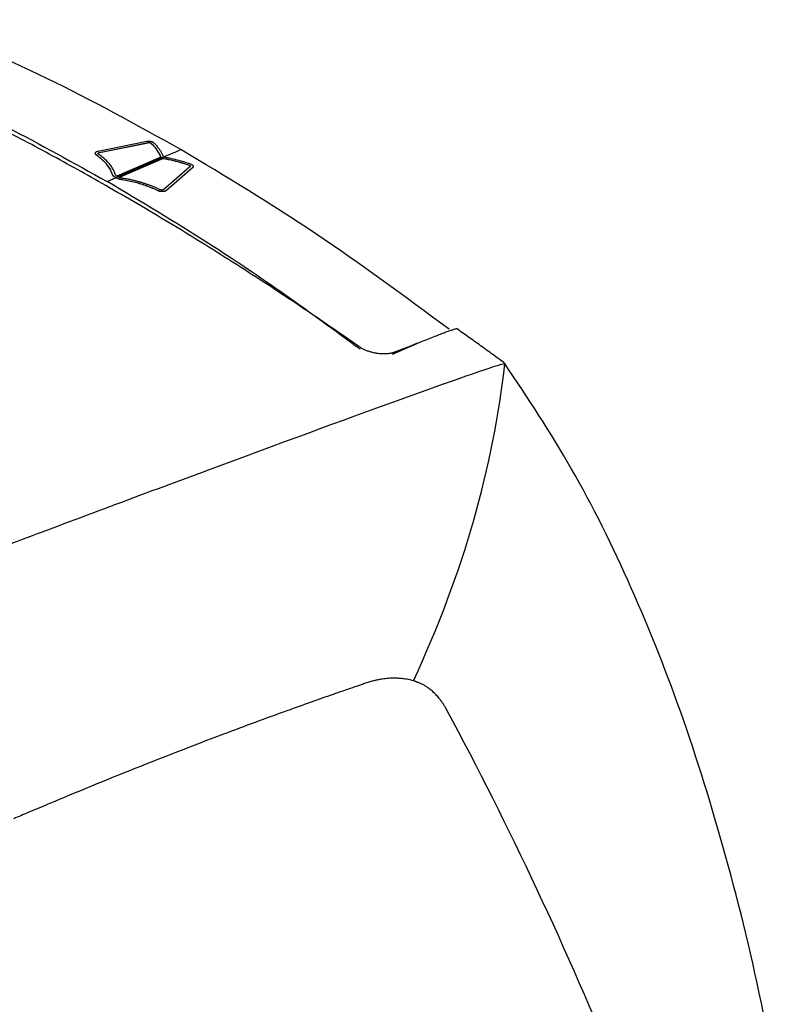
# Model space of a CAD drawing. Header units: millimetres. Extents: x -0.57 to 0.95, y -0.4 to 0.71.
# Tile 195 of 256: x 0.8543 to 0.9133, y -0.1057 to -0.0293. Entities that reach past the tile are written whole.
import ezdxf

# ---------------------------------------------------------------- set-up
doc = ezdxf.new("R2010")
doc.units = ezdxf.units.MM
doc.layers.add('FORMAT', color=7, linetype='Continuous')

msp = doc.modelspace()

# ---------------------------------------------------------------- linework, layer by layer
at = {"layer": 'FORMAT', "color": 7, "linetype": 'Continuous', "lineweight": 25}
for p, q in [((0.860381, -0.039479), (0.86414, -0.038718)), ((0.860487, -0.039584), (0.864247, -0.038823)), ((0.860487, -0.039592), (0.864247, -0.038831)), ((0.864247, -0.038831), (0.864247, -0.038823)), ((0.864494, -0.03888), (0.864494, -0.038872)), ((0.860149, -0.039652), (0.860149, -0.03966)), ((0.860454, -0.039601), (0.860454, -0.039593)), ((0.860487, -0.039592), (0.860487, -0.039584)), ((0.860229, -0.039789), (0.860229, -0.039781)), ((0.861731, -0.041541), (0.865443, -0.039933)), ((0.865225, -0.039946), (0.861815, -0.041424)), ((0.861974, -0.041515), (0.865384, -0.040038)), ((0.861974, -0.041524), (0.865384, -0.040047)), ((0.865384, -0.040047), (0.865384, -0.040038)), ((0.861456, -0.041261), (0.861456, -0.041252)), ((0.867499, -0.040701), (0.86547, -0.04246)), ((0.867697, -0.040772), (0.865669, -0.042531)), ((0.867697, -0.04078), (0.865669, -0.042539)), ((0.867436, -0.040578), (0.867436, -0.04057)), ((0.867697, -0.04078), (0.867697, -0.040772)), ((0.86775, -0.04068), (0.86775, -0.040672)), ((0.861731, -0.041549), (0.861731, -0.041541)), ((0.862263, -0.041726), (0.862263, -0.041718)), ((0.865041, -0.042567), (0.865041, -0.042559)), ((0.865624, -0.042571), (0.865624, -0.042563)), ((0.865669, -0.042539), (0.865669, -0.042531)), ((0.88322, -0.055255), (0.885483, -0.05426)), ((0.891966, -0.056013), (0.891958, -0.055963))]:
    msp.add_line(p, q, dxfattribs=at)
for points, knots in [([(0.866797, -0.039367), (0.863321, -0.037441), (0.856347, -0.033577), (0.84944, -0.030715), (0.845975, -0.02928)], [0, 0, 0, 0, 0.498391, 1, 1, 1, 1]), ([(0.880613, -0.054655), (0.880151, -0.054333), (0.879304, -0.053743), (0.877671, -0.052616), (0.875682, -0.051272), (0.873259, -0.049672), (0.869985, -0.047563), (0.865883, -0.045021), (0.861869, -0.042664), (0.858766, -0.040915), (0.856578, -0.039712), (0.854392, -0.038542), (0.852208, -0.037405), (0.850025, -0.036299), (0.847844, -0.035226), (0.845664, -0.034186), (0.843486, -0.033176), (0.842036, -0.03253), (0.841311, -0.032207)], [0, 0, 0, 0, 0.035356, 0.064875, 0.124989, 0.187421, 0.249864, 0.374841, 0.500019, 0.555612, 0.611175, 0.666717, 0.722245, 0.77777, 0.833299, 0.888842, 0.944406, 1, 1, 1, 1]), ([(0.84142, -0.03219), (0.843394, -0.033019), (0.847341, -0.034676), (0.853895, -0.037847), (0.858474, -0.040401), (0.861062, -0.041845)], [0, 0, 0, 0, 0.3030894, 0.6061765, 1, 1, 1, 1]), ([(0.86414, -0.038718), (0.864161, -0.038714), (0.864205, -0.038707), (0.864275, -0.038703), (0.864348, -0.038705), (0.864418, -0.038714), (0.864485, -0.038728), (0.864545, -0.038747), (0.8646, -0.03877), (0.864641, -0.038792), (0.86467, -0.038813), (0.864683, -0.038824), (0.864689, -0.03883)], [0, 0, 0, 0, 0.113081, 0.229287, 0.342407, 0.459267, 0.564401, 0.672773, 0.776046, 0.882034, 0.940695, 1, 1, 1, 1]), ([(0.864247, -0.038823), (0.864268, -0.03882), (0.86431, -0.038814), (0.864379, -0.038819), (0.864438, -0.038835), (0.864475, -0.038855), (0.864489, -0.038867), (0.864494, -0.038872)], [0, 0, 0, 0, 0.241302, 0.483334, 0.706456, 0.907117, 1, 1, 1, 1]), ([(0.864247, -0.038831), (0.864268, -0.038828), (0.86431, -0.038822), (0.864379, -0.038828), (0.864438, -0.038843), (0.864475, -0.038863), (0.864489, -0.038876), (0.864494, -0.03888)], [0, 0, 0, 0, 0.241302, 0.483334, 0.706456, 0.907117, 1, 1, 1, 1]), ([(0.864494, -0.038872), (0.864528, -0.038905), (0.864598, -0.038971), (0.864717, -0.039109), (0.86484, -0.039267), (0.864963, -0.039447), (0.865066, -0.039611), (0.865141, -0.03975), (0.865194, -0.039862), (0.865214, -0.039918), (0.865225, -0.039946)], [0, 0, 0, 0, 0.097471, 0.195452, 0.392774, 0.543974, 0.695337, 0.847416, 0.923652, 1, 1, 1, 1]), ([(0.864494, -0.03888), (0.864618, -0.039016), (0.864839, -0.039258), (0.865075, -0.039619), (0.865175, -0.039843), (0.865225, -0.039955)], [0, 0, 0, 0, 0.392607, 0.695318, 1, 1, 1, 1]), ([(0.864689, -0.03883), (0.864714, -0.038853), (0.864764, -0.0389), (0.864852, -0.038995), (0.864968, -0.039134), (0.865103, -0.039317), (0.865237, -0.039519), (0.865334, -0.03969), (0.865403, -0.039829), (0.86543, -0.039898), (0.865443, -0.039933)], [0, 0, 0, 0, 0.066816, 0.133846, 0.268521, 0.450393, 0.632586, 0.815947, 0.907897, 1, 1, 1, 1]), ([(0.860229, -0.039781), (0.860217, -0.039771), (0.860191, -0.039751), (0.860167, -0.039717), (0.860152, -0.039683), (0.860147, -0.039649), (0.860154, -0.039613), (0.860174, -0.03958), (0.860206, -0.039551), (0.860241, -0.039528), (0.860277, -0.03951), (0.860301, -0.039501), (0.860313, -0.039497)], [0, 0, 0, 0, 0.103, 0.209431, 0.312275, 0.417632, 0.528964, 0.644054, 0.748287, 0.855073, 0.92716, 1, 1, 1, 1]), ([(0.860229, -0.039789), (0.860217, -0.039779), (0.860191, -0.039759), (0.860167, -0.039726), (0.860151, -0.039692), (0.86015, -0.039671), (0.860149, -0.03966)], [0, 0, 0, 0, 0.251787, 0.511962, 0.76337, 1, 1, 1, 1]), ([(0.860313, -0.039497), (0.860319, -0.039495), (0.860329, -0.039492), (0.860352, -0.039485), (0.86037, -0.039481), (0.860381, -0.039479)], [0, 0, 0, 0, 0.250157, 0.500324, 1, 1, 1, 1]), ([(0.860407, -0.039723), (0.860397, -0.039714), (0.860377, -0.039697), (0.86037, -0.039667), (0.860381, -0.039637), (0.860409, -0.039611), (0.860439, -0.039598), (0.860454, -0.039593)], [0, 0, 0, 0, 0.191366, 0.382309, 0.58333, 0.808133, 1, 1, 1, 1]), ([(0.860374, -0.039672), (0.860376, -0.039663), (0.860381, -0.039644), (0.860409, -0.039619), (0.86044, -0.039606), (0.860454, -0.039601)], [0, 0, 0, 0, 0.296423, 0.67602, 1, 1, 1, 1]), ([(0.861679, -0.04125), (0.861668, -0.041208), (0.861636, -0.04108), (0.861551, -0.04091), (0.861445, -0.04074), (0.861352, -0.04061), (0.861247, -0.040479), (0.861132, -0.040349), (0.861008, -0.04022), (0.860874, -0.040093), (0.860729, -0.039967), (0.860575, -0.039843), (0.860463, -0.039763), (0.860407, -0.039723)], [0, 0, 0, 0, 0.078008, 0.235704, 0.315229, 0.399421, 0.483754, 0.568472, 0.653305, 0.739607, 0.826039, 0.912924, 1, 1, 1, 1]), ([(0.860454, -0.039593), (0.860457, -0.039591), (0.860465, -0.039589), (0.860476, -0.039586), (0.860483, -0.039584), (0.860487, -0.039584)], [0, 0, 0, 0, 0.361486, 0.68035, 1, 1, 1, 1]), ([(0.860454, -0.039601), (0.860457, -0.0396), (0.860465, -0.039597), (0.860476, -0.039594), (0.860483, -0.039593), (0.860487, -0.039592)], [0, 0, 0, 0, 0.3614858, 0.68035, 1, 1, 1, 1]), ([(0.865443, -0.039941), (0.865696, -0.039834), (0.866147, -0.039642), (0.866599, -0.039451), (0.866797, -0.039367)], [0, 0, 0, 0, 0.56, 1, 1, 1, 1]), ([(0.88762, -0.053321), (0.884178, -0.050772), (0.87727, -0.045658), (0.870296, -0.041469), (0.866797, -0.039367)], [0, 0, 0, 0, 0.498392, 1, 1, 1, 1]), ([(0.861456, -0.041252), (0.861411, -0.041123), (0.861296, -0.040801), (0.860884, -0.040298), (0.86045, -0.039955), (0.860229, -0.039781)], [0, 0, 0, 0, 0.247483, 0.617887, 1, 1, 1, 1]), ([(0.861456, -0.041261), (0.861411, -0.041132), (0.861296, -0.04081), (0.860884, -0.040306), (0.86045, -0.039963), (0.860229, -0.039789)], [0, 0, 0, 0, 0.2474834, 0.6178875, 1, 1, 1, 1]), ([(0.865384, -0.040038), (0.865453, -0.04005), (0.865593, -0.040074), (0.865869, -0.040131), (0.86618, -0.040203), (0.866523, -0.04029), (0.866834, -0.040375), (0.867089, -0.040451), (0.86729, -0.040516), (0.867387, -0.040552), (0.867436, -0.04057)], [0, 0, 0, 0, 0.09739, 0.195045, 0.391264, 0.542734, 0.69437, 0.84682, 0.92331, 1, 1, 1, 1]), ([(0.865384, -0.040047), (0.865661, -0.040101), (0.866152, -0.040199), (0.866839, -0.040378), (0.867236, -0.040511), (0.867436, -0.040578)], [0, 0, 0, 0, 0.391211, 0.694456, 1, 1, 1, 1]), ([(0.865443, -0.039933), (0.865541, -0.039951), (0.865737, -0.039986), (0.86606, -0.040057), (0.866415, -0.040141), (0.8668, -0.040243), (0.867117, -0.040335), (0.867367, -0.040414), (0.867487, -0.040458), (0.867547, -0.04048)], [0, 0, 0, 0, 0.133661, 0.267801, 0.449728, 0.631964, 0.815487, 0.907611, 1, 1, 1, 1]), ([(0.867547, -0.04048), (0.867566, -0.040487), (0.867603, -0.040502), (0.867649, -0.040529), (0.867689, -0.040559), (0.86772, -0.040592), (0.867742, -0.040627), (0.867751, -0.040662), (0.867749, -0.040696), (0.867738, -0.040725), (0.86772, -0.04075), (0.867705, -0.040764), (0.867697, -0.040772)], [0, 0, 0, 0, 0.101632, 0.206627, 0.308113, 0.412114, 0.52115, 0.633981, 0.734491, 0.837461, 0.918179, 1, 1, 1, 1]), ([(0.861731, -0.041541), (0.861694, -0.041518), (0.861626, -0.041477), (0.861547, -0.04141), (0.861502, -0.04135), (0.861475, -0.041297), (0.861463, -0.041267), (0.861456, -0.041252)], [0, 0, 0, 0, 0.268179, 0.486235, 0.710858, 0.855188, 1, 1, 1, 1]), ([(0.861731, -0.041549), (0.861694, -0.041527), (0.861595, -0.041466), (0.8615, -0.041366), (0.861469, -0.04129), (0.861456, -0.041261)], [0, 0, 0, 0, 0.268677, 0.710418, 1, 1, 1, 1]), ([(0.861815, -0.041424), (0.861793, -0.041407), (0.861751, -0.041375), (0.861707, -0.041315), (0.861689, -0.041274), (0.861679, -0.04125)], [0, 0, 0, 0, 0.313893, 0.599828, 1, 1, 1, 1]), ([(0.867436, -0.04057), (0.867451, -0.040576), (0.867481, -0.040588), (0.867511, -0.040614), (0.867526, -0.040643), (0.867525, -0.040673), (0.867508, -0.040691), (0.867499, -0.040701)], [0, 0, 0, 0, 0.187491, 0.374981, 0.564665, 0.770295, 1, 1, 1, 1]), ([(0.867436, -0.040578), (0.867451, -0.040584), (0.867481, -0.040597), (0.867512, -0.040623), (0.867519, -0.040641), (0.867523, -0.04065)], [0, 0, 0, 0, 0.33204, 0.664077, 1, 1, 1, 1]), ([(0.867749, -0.04068), (0.867749, -0.040688), (0.867749, -0.040707), (0.867738, -0.040733), (0.86772, -0.040758), (0.867705, -0.040773), (0.867697, -0.04078)], [0, 0, 0, 0, 0.213959, 0.5188, 0.757767, 1, 1, 1, 1]), ([(0.861062, -0.041845), (0.861187, -0.041789), (0.86141, -0.041691), (0.861633, -0.041593), (0.861731, -0.041549)], [0, 0, 0, 0, 0.56, 1, 1, 1, 1]), ([(0.880704, -0.054868), (0.87875, -0.053432), (0.874842, -0.050561), (0.868289, -0.046159), (0.86369, -0.043413), (0.861062, -0.041845)], [0, 0, 0, 0, 0.300087, 0.600172, 1, 1, 1, 1]), ([(0.862263, -0.041718), (0.86221, -0.041708), (0.862114, -0.041691), (0.86198, -0.041656), (0.861879, -0.041617), (0.861797, -0.041578), (0.861753, -0.041553), (0.861731, -0.041541)], [0, 0, 0, 0, 0.2677, 0.481788, 0.702161, 0.850577, 1, 1, 1, 1]), ([(0.862263, -0.041726), (0.86221, -0.041717), (0.862071, -0.041692), (0.861884, -0.041633), (0.861775, -0.041573), (0.861731, -0.041549)], [0, 0, 0, 0, 0.268214, 0.701826, 1, 1, 1, 1]), ([(0.862298, -0.041607), (0.862262, -0.0416), (0.862187, -0.041587), (0.862074, -0.041559), (0.862008, -0.04153), (0.861974, -0.041515)], [0, 0, 0, 0, 0.312783, 0.649319, 1, 1, 1, 1]), ([(0.865041, -0.042559), (0.864748, -0.042431), (0.864185, -0.042185), (0.863249, -0.041892), (0.862595, -0.041776), (0.862263, -0.041718)], [0, 0, 0, 0, 0.347694, 0.668991, 1, 1, 1, 1]), ([(0.865041, -0.042567), (0.864748, -0.042439), (0.864185, -0.042193), (0.863249, -0.0419), (0.862595, -0.041785), (0.862263, -0.041726)], [0, 0, 0, 0, 0.347694, 0.668991, 1, 1, 1, 1]), ([(0.865179, -0.042478), (0.865113, -0.042446), (0.864915, -0.042352), (0.864636, -0.042237), (0.864342, -0.042126), (0.864111, -0.042045), (0.86387, -0.041966), (0.863623, -0.041892), (0.863371, -0.041822), (0.863112, -0.041756), (0.862847, -0.041697), (0.862575, -0.041645), (0.86239, -0.04162), (0.862298, -0.041607)], [0, 0, 0, 0, 0.0779605, 0.2345494, 0.3131586, 0.3972879, 0.4815292, 0.5661226, 0.6508437, 0.7374188, 0.8242004, 0.9118621, 1, 1, 1, 1]), ([(0.865624, -0.042563), (0.865607, -0.042571), (0.865573, -0.042588), (0.865512, -0.042606), (0.865444, -0.042619), (0.865372, -0.042624), (0.865299, -0.042622), (0.865227, -0.042614), (0.865157, -0.0426), (0.865104, -0.042584), (0.865066, -0.04257), (0.865049, -0.042562), (0.865041, -0.042559)], [0, 0, 0, 0, 0.115672, 0.234571, 0.350274, 0.469756, 0.577992, 0.689481, 0.796787, 0.907115, 0.953397, 1, 1, 1, 1]), ([(0.865624, -0.042571), (0.865607, -0.042579), (0.865573, -0.042596), (0.865512, -0.042615), (0.865444, -0.042627), (0.865372, -0.042633), (0.865299, -0.04263), (0.865227, -0.042622), (0.865157, -0.042608), (0.865104, -0.042592), (0.865066, -0.042578), (0.865049, -0.042571), (0.865041, -0.042567)], [0, 0, 0, 0, 0.115672, 0.234571, 0.350274, 0.469756, 0.577992, 0.689481, 0.796788, 0.907115, 0.953398, 1, 1, 1, 1]), ([(0.865448, -0.042476), (0.86543, -0.042484), (0.865395, -0.042499), (0.865325, -0.042507), (0.865253, -0.042503), (0.865205, -0.042489), (0.865183, -0.04248), (0.865179, -0.042478)], [0, 0, 0, 0, 0.248176, 0.496668, 0.735719, 0.950408, 1, 1, 1, 1]), ([(0.86547, -0.04246), (0.865468, -0.042462), (0.865463, -0.042466), (0.865456, -0.042471), (0.86545, -0.042474), (0.865448, -0.042476)], [0, 0, 0, 0, 0.361824, 0.680628, 1, 1, 1, 1]), ([(0.865669, -0.042531), (0.865665, -0.042534), (0.865659, -0.04254), (0.865644, -0.04255), (0.865632, -0.042558), (0.865624, -0.042563)], [0, 0, 0, 0, 0.2501841, 0.5003545, 1, 1, 1, 1]), ([(0.865669, -0.042539), (0.865665, -0.042542), (0.865659, -0.042548), (0.865644, -0.042559), (0.865632, -0.042566), (0.865624, -0.042571)], [0, 0, 0, 0, 0.250184, 0.500354, 1, 1, 1, 1]), ([(0.885475, -0.054263), (0.88566, -0.054191), (0.886009, -0.054054), (0.886502, -0.053864), (0.886934, -0.053699), (0.887304, -0.05356), (0.887613, -0.053447), (0.88786, -0.053361), (0.888047, -0.053298), (0.888149, -0.05327), (0.888191, -0.053259)], [0, 0, 0, 0, 0.203056, 0.383795, 0.542221, 0.678337, 0.792153, 0.883679, 0.952941, 1, 1, 1, 1]), ([(0.891958, -0.055963), (0.891641, -0.055732), (0.891011, -0.055273), (0.890066, -0.054592), (0.889127, -0.053921), (0.888502, -0.053479), (0.888191, -0.053259)], [0, 0, 0, 0, 0.252135, 0.502842, 0.752127, 1, 1, 1, 1]), ([(0.883411, -0.055084), (0.883777, -0.054937), (0.884466, -0.054661), (0.885154, -0.05439), (0.885475, -0.054263)], [0, 0, 0, 0, 0.532398, 1, 1, 1, 1]), ([(0.883411, -0.055084), (0.88338, -0.055096), (0.883319, -0.055119), (0.883219, -0.055149), (0.883115, -0.055175), (0.883006, -0.055196), (0.882893, -0.055212), (0.882699, -0.05523), (0.88241, -0.055235), (0.882059, -0.055201), (0.881746, -0.055142), (0.881481, -0.05507), (0.881231, -0.054984), (0.881002, -0.054884), (0.880793, -0.054775), (0.880672, -0.054694), (0.880613, -0.054655)], [0, 0, 0, 0, 0.041657, 0.083315, 0.124973, 0.166632, 0.208292, 0.249953, 0.374681, 0.499965, 0.589296, 0.676194, 0.760685, 0.842795, 0.922556, 1, 1, 1, 1]), ([(0.891942, -0.055981), (0.890651, -0.056266), (0.880353, -0.060013), (0.867292, -0.064851), (0.864671, -0.065827), (0.859689, -0.067687), (0.857329, -0.068572), (0.854189, -0.069755), (0.853209, -0.070125), (0.851414, -0.070806), (0.850598, -0.071116), (0.849172, -0.071661), (0.848563, -0.071896), (0.84784, -0.072177), (0.847632, -0.072259), (0.847271, -0.072402), (0.847117, -0.072464), (0.846979, -0.07252)], [0, 0, 0, 0, 0.5, 0.5, 0.625, 0.625, 0.75, 0.75, 0.8125, 0.8125, 0.875, 0.875, 0.9375, 0.9375, 0.96875, 0.96875, 1, 1, 1, 1]), ([(0.913259, -0.113572), (0.912911, -0.111443), (0.911843, -0.104898), (0.909388, -0.094884), (0.905943, -0.083536), (0.901856, -0.07326), (0.89725, -0.063941), (0.893726, -0.058654), (0.891966, -0.056013)], [0, 0, 0, 0, 0.087629, 0.269489, 0.451985, 0.634795, 0.817588, 1, 1, 1, 1]), ([(0.881118, -0.080805), (0.881014, -0.08084), (0.880805, -0.080911), (0.880597, -0.080983), (0.880493, -0.081019)], [0, 0, 0, 0, 0.499677, 1, 1, 1, 1]), ([(0.88313, -0.080412), (0.883055, -0.080415), (0.882902, -0.080422), (0.882663, -0.080445), (0.88241, -0.080478), (0.882152, -0.080523), (0.881893, -0.080579), (0.881614, -0.08065), (0.881355, -0.080726), (0.881181, -0.080784), (0.881118, -0.080805)], [0, 0, 0, 0, 0.116007, 0.237605, 0.364887, 0.497977, 0.622243, 0.748331, 0.908138, 1, 1, 1, 1]), ([(0.884352, -0.080495), (0.88428, -0.080483), (0.884142, -0.080459), (0.883938, -0.080434), (0.883747, -0.080418), (0.883571, -0.080409), (0.88341, -0.080406), (0.883265, -0.080407), (0.883173, -0.08041), (0.88313, -0.080412)], [0, 0, 0, 0, 0.184538, 0.355274, 0.512095, 0.654952, 0.783846, 0.898814, 1, 1, 1, 1]), ([(0.887369, -0.082743), (0.887327, -0.082672), (0.887246, -0.082533), (0.887119, -0.082337), (0.886992, -0.082156), (0.886864, -0.081989), (0.886737, -0.081836), (0.88661, -0.081696), (0.886484, -0.081568), (0.88636, -0.081452), (0.886238, -0.081347), (0.886118, -0.081253), (0.886001, -0.081168), (0.885888, -0.081091), (0.885779, -0.081023), (0.885674, -0.080962), (0.885574, -0.080908), (0.88548, -0.08086), (0.885391, -0.080818), (0.885308, -0.080781), (0.885231, -0.080749), (0.88516, -0.080721), (0.885096, -0.080696), (0.88504, -0.080676), (0.88499, -0.080659), (0.884948, -0.080645), (0.884913, -0.080633), (0.884886, -0.080625), (0.884866, -0.080619), (0.884854, -0.080615), (0.884849, -0.080613), (0.884848, -0.080613)], [0, 0, 0, 0, 0.068293, 0.134147, 0.197542, 0.258467, 0.31692, 0.372901, 0.426416, 0.477473, 0.526083, 0.572265, 0.616042, 0.657433, 0.696451, 0.733108, 0.767409, 0.799358, 0.828958, 0.856208, 0.881107, 0.903651, 0.923837, 0.941662, 0.957121, 0.970211, 0.980927, 0.989266, 0.995226, 0.998804, 1, 1, 1, 1]), ([(0.880118, -0.081148), (0.879615, -0.081321), (0.878547, -0.081688), (0.876852, -0.082284), (0.874839, -0.083005), (0.872569, -0.083833), (0.870924, -0.08445), (0.870102, -0.084758)], [0, 0, 0, 0, 0.150816, 0.3201912, 0.5081235, 0.7540663, 1, 1, 1, 1]), ([(0.911936, -0.143355), (0.905405, -0.121136), (0.897127, -0.100851), (0.887423, -0.08284), (0.887396, -0.082791), (0.887369, -0.082743)], [0.6541282, 0.6541282, 0.6541282, 0.6541282, 0.9990473, 0.9990473, 1, 1, 1, 1])]:
    msp.add_open_spline(points, degree=3, knots=knots, dxfattribs=at)
for points in [[(0.88485, -0.080612), (0.888734, -0.072294), (0.891104, -0.063855), (0.891942, -0.055981)], [(0.891958, -0.055963), (0.891953, -0.055969), (0.891948, -0.055975), (0.891942, -0.055981)], [(0.880493, -0.081019), (0.880368, -0.081062), (0.880243, -0.081105), (0.880118, -0.081148)], [(0.884848, -0.080613), (0.884688, -0.080565), (0.884522, -0.080526), (0.884352, -0.080495)], [(0.869982, -0.084803), (0.865484, -0.0865), (0.860976, -0.0883), (0.856456, -0.090199)], [(0.870102, -0.084758), (0.870062, -0.084773), (0.870022, -0.084788), (0.869982, -0.084803)], [(0.856456, -0.090199), (0.855947, -0.090414), (0.855437, -0.090629), (0.854927, -0.090846)], [(0.854927, -0.090846), (0.854556, -0.091003), (0.854186, -0.091161), (0.853816, -0.09132)]]:
    msp.add_open_spline(points, degree=3, dxfattribs=at)

doc.saveas('drawing.dxf')
